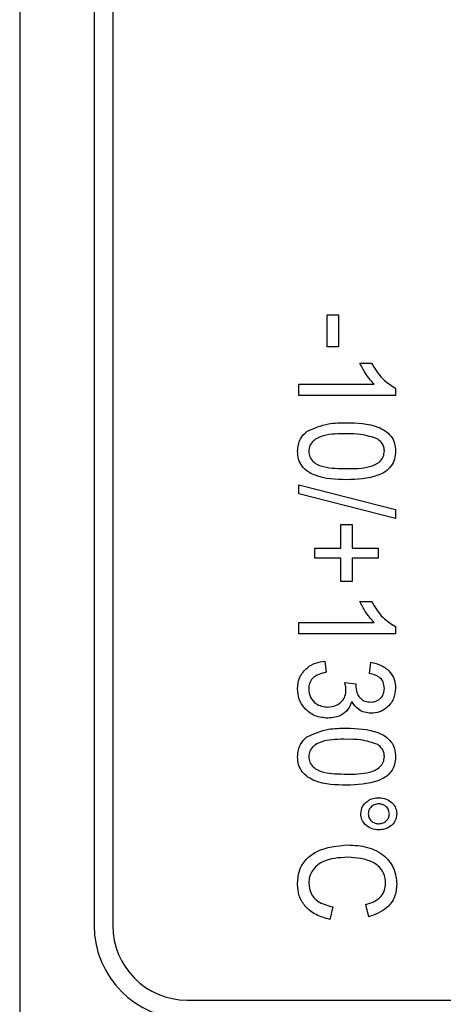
# Model space of a CAD drawing. Header units: millimetres. Extents: x 387 to 2639, y -861 to 1385.
# Tile 10 of 36: x 1166.85 to 1172.54, y 226.64 to 239.86. Entities that reach past the tile are written whole.
import ezdxf

# ---------------------------------------------------------------- set-up
doc = ezdxf.new("R2010")
doc.units = ezdxf.units.MM

msp = doc.modelspace()

# ---------------------------------------------------------------- linework, layer by layer
at = {"color": 7, "linetype": 'Continuous', "lineweight": 25}
for p, q in [((1166.847, 301.951), (1166.847, 222.951)), ((1167.847, 272.451), (1167.847, 227.701)), ((1168.097, 272.451), (1168.097, 227.701)), ((1170.98, 235.468), (1170.98, 235.901)), ((1170.98, 235.901), (1171.13, 235.901)), ((1171.13, 235.901), (1171.13, 235.468)), ((1171.13, 235.468), (1170.98, 235.468)), ((1171.418, 235.251), (1171.572, 235.251)), ((1170.597, 234.818), (1170.597, 234.968)), ((1170.597, 234.968), (1171.61, 234.968)), ((1171.897, 234.915), (1171.897, 234.818)), ((1171.897, 234.818), (1170.597, 234.818)), ((1170.597, 233.618), (1171.897, 233.285)), ((1170.597, 233.497), (1170.597, 233.618)), ((1171.897, 233.163), (1170.597, 233.497)), ((1171.897, 233.285), (1171.897, 233.163)), ((1171.164, 232.768), (1171.164, 233.085)), ((1171.164, 233.085), (1171.314, 233.085)), ((1171.314, 233.085), (1171.314, 232.768)), ((1170.814, 232.768), (1171.164, 232.768)), ((1170.814, 232.635), (1170.814, 232.768)), ((1171.314, 232.768), (1171.664, 232.768)), ((1171.664, 232.768), (1171.664, 232.635)), ((1171.164, 232.635), (1170.814, 232.635)), ((1171.164, 232.318), (1171.164, 232.635)), ((1171.664, 232.635), (1171.314, 232.635)), ((1171.314, 232.635), (1171.314, 232.318)), ((1171.314, 232.318), (1171.164, 232.318)), ((1171.418, 232.051), (1171.572, 232.051)), ((1170.597, 231.768), (1171.61, 231.768)), ((1170.597, 231.618), (1170.597, 231.768)), ((1171.897, 231.715), (1171.897, 231.618)), ((1171.897, 231.618), (1170.597, 231.618)), ((1170.947, 231.251), (1170.964, 231.101)), ((1171.547, 231.085), (1171.564, 231.235)), ((1171.214, 230.963), (1171.364, 230.947)), ((1171.536, 227.818), (1171.496, 227.985)), ((1171.056, 227.951), (1171.013, 227.785)), ((1169.097, 226.701), (1189.597, 226.701))]:
    msp.add_line(p, q, dxfattribs=at)
for radius in [1.25, 1]:
    msp.add_arc((1169.097, 227.701), radius, 180, 270, dxfattribs=at)
for points, knots in [([(1171.61, 234.968), (1171.567, 235.016), (1171.491, 235.103), (1171.44, 235.206), (1171.418, 235.251)], [0, 0, 0, 0, 0.559694, 1, 1, 1, 1]), ([(1171.572, 235.251), (1171.619, 235.175), (1171.702, 235.037), (1171.837, 234.952), (1171.897, 234.915)], [0, 0, 0, 0, 0.560332, 1, 1, 1, 1]), ([(1170.705, 234.335), (1170.801, 234.376), (1170.971, 234.449), (1171.156, 234.451), (1171.238, 234.451)], [0, 0, 0, 0, 0.558189, 1, 1, 1, 1]), ([(1171.238, 234.451), (1171.383, 234.447), (1171.565, 234.442), (1171.759, 234.346), (1171.84, 234.274), (1171.89, 234.176), (1171.894, 234.104), (1171.897, 234.068)], [0, 0, 0, 0, 0.499597, 0.624929, 0.749962, 0.874847, 1, 1, 1, 1]), ([(1170.58, 234.068), (1170.586, 234.127), (1170.597, 234.231), (1170.672, 234.303), (1170.705, 234.335)], [0, 0, 0, 0, 0.55933, 1, 1, 1, 1]), ([(1171.239, 234.301), (1171.134, 234.302), (1170.978, 234.303), (1170.806, 234.23), (1170.74, 234.146), (1170.733, 234.094), (1170.73, 234.068)], [0, 0, 0, 0, 0.501921, 0.750135, 0.875171, 1, 1, 1, 1]), ([(1171.658, 234.232), (1171.582, 234.257), (1171.445, 234.302), (1171.302, 234.302), (1171.239, 234.301)], [0, 0, 0, 0, 0.558286, 1, 1, 1, 1]), ([(1171.747, 234.07), (1171.746, 234.088), (1171.743, 234.124), (1171.715, 234.183), (1171.68, 234.213), (1171.658, 234.232)], [0, 0, 0, 0, 0.2803247, 0.5605137, 1, 1, 1, 1]), ([(1171.238, 233.685), (1171.093, 233.689), (1170.911, 233.694), (1170.718, 233.79), (1170.637, 233.862), (1170.587, 233.961), (1170.583, 234.032), (1170.58, 234.068)], [0, 0, 0, 0, 0.499578, 0.624893, 0.749937, 0.874832, 1, 1, 1, 1]), ([(1170.73, 234.068), (1170.733, 234.042), (1170.74, 233.99), (1170.79, 233.927), (1170.854, 233.882), (1171.004, 233.838), (1171.135, 233.836), (1171.239, 233.835)], [0, 0, 0, 0, 0.124452, 0.249173, 0.374134, 0.499395, 1, 1, 1, 1]), ([(1171.897, 234.068), (1171.894, 234.032), (1171.889, 233.961), (1171.84, 233.862), (1171.76, 233.788), (1171.563, 233.699), (1171.382, 233.691), (1171.238, 233.685)], [0, 0, 0, 0, 0.125192, 0.250284, 0.3752, 0.500608, 1, 1, 1, 1]), ([(1171.239, 233.835), (1171.343, 233.834), (1171.499, 233.834), (1171.672, 233.906), (1171.738, 233.991), (1171.744, 234.044), (1171.747, 234.07)], [0, 0, 0, 0, 0.501752, 0.750132, 0.875134, 1, 1, 1, 1]), ([(1171.61, 231.768), (1171.567, 231.816), (1171.491, 231.903), (1171.44, 232.006), (1171.418, 232.051)], [0, 0, 0, 0, 0.559694, 1, 1, 1, 1]), ([(1171.572, 232.051), (1171.619, 231.975), (1171.702, 231.837), (1171.837, 231.752), (1171.897, 231.715)], [0, 0, 0, 0, 0.560332, 1, 1, 1, 1]), ([(1170.58, 230.879), (1170.586, 230.934), (1170.597, 231.042), (1170.699, 231.162), (1170.82, 231.232), (1170.905, 231.245), (1170.947, 231.251)], [0, 0, 0, 0, 0.279575, 0.558869, 0.779243, 1, 1, 1, 1]), ([(1171.564, 231.235), (1171.612, 231.224), (1171.708, 231.202), (1171.822, 231.117), (1171.888, 231.005), (1171.894, 230.927), (1171.897, 230.888)], [0, 0, 0, 0, 0.280517, 0.559953, 0.779821, 1, 1, 1, 1]), ([(1170.964, 231.101), (1170.931, 231.094), (1170.866, 231.078), (1170.782, 231.03), (1170.736, 230.953), (1170.732, 230.901), (1170.73, 230.874)], [0, 0, 0, 0, 0.280995, 0.560491, 0.779854, 1, 1, 1, 1]), ([(1171.747, 230.884), (1171.744, 230.913), (1171.738, 230.972), (1171.667, 231.057), (1171.592, 231.074), (1171.547, 231.085)], [0, 0, 0, 0, 0.280584, 0.560495, 1, 1, 1, 1]), ([(1171.231, 230.862), (1171.23, 230.881), (1171.227, 230.915), (1171.218, 230.948), (1171.214, 230.963)], [0, 0, 0, 0, 0.559745, 1, 1, 1, 1]), ([(1171.364, 230.947), (1171.363, 230.943), (1171.362, 230.935), (1171.362, 230.928), (1171.362, 230.924)], [0, 0, 0, 0, 0.560002, 1, 1, 1, 1]), ([(1171.362, 230.924), (1171.365, 230.893), (1171.371, 230.83), (1171.416, 230.752), (1171.486, 230.706), (1171.536, 230.703), (1171.561, 230.701)], [0, 0, 0, 0, 0.280418, 0.56043, 0.779724, 1, 1, 1, 1]), ([(1171.561, 230.701), (1171.588, 230.704), (1171.643, 230.709), (1171.706, 230.758), (1171.742, 230.819), (1171.745, 230.862), (1171.747, 230.884)], [0, 0, 0, 0, 0.280072, 0.559642, 0.779573, 1, 1, 1, 1]), ([(1171.897, 230.888), (1171.891, 230.839), (1171.88, 230.741), (1171.794, 230.627), (1171.682, 230.563), (1171.605, 230.555), (1171.566, 230.551)], [0, 0, 0, 0, 0.279786, 0.559242, 0.779632, 1, 1, 1, 1]), ([(1170.988, 230.485), (1170.929, 230.491), (1170.81, 230.503), (1170.674, 230.607), (1170.592, 230.739), (1170.584, 230.833), (1170.58, 230.879)], [0, 0, 0, 0, 0.2798348, 0.5595292, 0.7796486, 1, 1, 1, 1]), ([(1170.73, 230.874), (1170.734, 230.837), (1170.742, 230.762), (1170.816, 230.683), (1170.902, 230.641), (1170.96, 230.637), (1170.989, 230.635)], [0, 0, 0, 0, 0.279525, 0.55856, 0.779119, 1, 1, 1, 1]), ([(1170.989, 230.635), (1171.024, 230.638), (1171.094, 230.644), (1171.175, 230.703), (1171.224, 230.78), (1171.229, 230.835), (1171.231, 230.862)], [0, 0, 0, 0, 0.28014, 0.5596303, 0.7796645, 1, 1, 1, 1]), ([(1171.309, 230.711), (1171.294, 230.674), (1171.266, 230.599), (1171.153, 230.503), (1171.051, 230.492), (1170.988, 230.485)], [0, 0, 0, 0, 0.2804837, 0.5610712, 1, 1, 1, 1]), ([(1171.566, 230.551), (1171.537, 230.554), (1171.477, 230.559), (1171.378, 230.607), (1171.335, 230.671), (1171.309, 230.711)], [0, 0, 0, 0, 0.2808295, 0.5614949, 1, 1, 1, 1]), ([(1170.705, 230.235), (1170.801, 230.276), (1170.971, 230.349), (1171.156, 230.351), (1171.238, 230.351)], [0, 0, 0, 0, 0.558189, 1, 1, 1, 1]), ([(1171.238, 230.351), (1171.383, 230.347), (1171.565, 230.342), (1171.759, 230.246), (1171.84, 230.174), (1171.89, 230.076), (1171.894, 230.004), (1171.897, 229.968)], [0, 0, 0, 0, 0.4995969, 0.6249289, 0.749962, 0.8748468, 1, 1, 1, 1]), ([(1170.58, 229.968), (1170.586, 230.027), (1170.597, 230.131), (1170.672, 230.203), (1170.705, 230.235)], [0, 0, 0, 0, 0.55933, 1, 1, 1, 1]), ([(1171.239, 230.201), (1171.134, 230.202), (1170.978, 230.203), (1170.806, 230.13), (1170.74, 230.046), (1170.733, 229.994), (1170.73, 229.968)], [0, 0, 0, 0, 0.501921, 0.750135, 0.875171, 1, 1, 1, 1]), ([(1171.658, 230.132), (1171.582, 230.157), (1171.445, 230.202), (1171.302, 230.202), (1171.239, 230.201)], [0, 0, 0, 0, 0.558286, 1, 1, 1, 1]), ([(1171.747, 229.97), (1171.746, 229.988), (1171.743, 230.024), (1171.715, 230.083), (1171.68, 230.113), (1171.658, 230.132)], [0, 0, 0, 0, 0.2803247, 0.5605137, 1, 1, 1, 1]), ([(1171.238, 229.585), (1171.093, 229.589), (1170.911, 229.594), (1170.718, 229.69), (1170.637, 229.762), (1170.587, 229.861), (1170.583, 229.932), (1170.58, 229.968)], [0, 0, 0, 0, 0.499578, 0.624893, 0.749937, 0.874832, 1, 1, 1, 1]), ([(1170.73, 229.968), (1170.733, 229.942), (1170.74, 229.89), (1170.79, 229.827), (1170.854, 229.782), (1171.004, 229.738), (1171.135, 229.736), (1171.239, 229.735)], [0, 0, 0, 0, 0.124452, 0.249173, 0.374134, 0.499395, 1, 1, 1, 1]), ([(1171.897, 229.968), (1171.894, 229.932), (1171.889, 229.861), (1171.84, 229.762), (1171.76, 229.688), (1171.563, 229.599), (1171.382, 229.591), (1171.238, 229.585)], [0, 0, 0, 0, 0.125192, 0.250284, 0.3752, 0.500608, 1, 1, 1, 1]), ([(1171.239, 229.735), (1171.343, 229.734), (1171.499, 229.734), (1171.672, 229.806), (1171.738, 229.891), (1171.744, 229.944), (1171.747, 229.97)], [0, 0, 0, 0, 0.501752, 0.750132, 0.875134, 1, 1, 1, 1]), ([(1171.43, 229.202), (1171.435, 229.235), (1171.445, 229.303), (1171.515, 229.372), (1171.593, 229.413), (1171.646, 229.416), (1171.672, 229.418)], [0, 0, 0, 0, 0.278853, 0.558668, 0.779198, 1, 1, 1, 1]), ([(1171.672, 229.335), (1171.652, 229.333), (1171.611, 229.328), (1171.564, 229.293), (1171.535, 229.249), (1171.532, 229.217), (1171.53, 229.201)], [0, 0, 0, 0, 0.279852, 0.559661, 0.779836, 1, 1, 1, 1]), ([(1171.672, 229.418), (1171.706, 229.415), (1171.774, 229.408), (1171.852, 229.353), (1171.905, 229.281), (1171.911, 229.228), (1171.914, 229.202)], [0, 0, 0, 0, 0.28006, 0.559954, 0.780084, 1, 1, 1, 1]), ([(1171.814, 229.201), (1171.811, 229.221), (1171.805, 229.262), (1171.766, 229.305), (1171.72, 229.331), (1171.688, 229.333), (1171.672, 229.335)], [0, 0, 0, 0, 0.279302, 0.559078, 0.779545, 1, 1, 1, 1]), ([(1171.672, 228.985), (1171.638, 228.988), (1171.571, 228.995), (1171.492, 229.05), (1171.439, 229.122), (1171.433, 229.175), (1171.43, 229.202)], [0, 0, 0, 0, 0.280033, 0.559993, 0.780078, 1, 1, 1, 1]), ([(1171.53, 229.201), (1171.533, 229.181), (1171.539, 229.14), (1171.578, 229.098), (1171.624, 229.072), (1171.656, 229.069), (1171.672, 229.068)], [0, 0, 0, 0, 0.279234, 0.559007, 0.77952, 1, 1, 1, 1]), ([(1171.914, 229.202), (1171.909, 229.168), (1171.899, 229.1), (1171.83, 229.031), (1171.752, 228.991), (1171.699, 228.987), (1171.672, 228.985)], [0, 0, 0, 0, 0.278911, 0.558612, 0.779208, 1, 1, 1, 1]), ([(1171.672, 229.068), (1171.692, 229.07), (1171.733, 229.075), (1171.778, 229.11), (1171.809, 229.153), (1171.812, 229.185), (1171.814, 229.201)], [0, 0, 0, 0, 0.2797318, 0.5596085, 0.7798744, 1, 1, 1, 1]), ([(1170.58, 228.253), (1170.584, 228.314), (1170.591, 228.435), (1170.687, 228.597), (1170.907, 228.752), (1171.112, 228.771), (1171.256, 228.785)], [0, 0, 0, 0, 0.187246, 0.373658, 0.5607, 1, 1, 1, 1]), ([(1171.256, 228.785), (1171.345, 228.779), (1171.521, 228.769), (1171.748, 228.655), (1171.89, 228.467), (1171.906, 228.328), (1171.914, 228.258)], [0, 0, 0, 0, 0.2808971, 0.560441, 0.7801366, 1, 1, 1, 1]), ([(1171.257, 228.618), (1171.136, 228.612), (1170.985, 228.604), (1170.834, 228.507), (1170.777, 228.439), (1170.737, 228.358), (1170.733, 228.298), (1170.73, 228.269)], [0, 0, 0, 0, 0.498707, 0.624051, 0.749267, 0.874682, 1, 1, 1, 1]), ([(1171.764, 228.267), (1171.762, 228.296), (1171.758, 228.354), (1171.724, 228.435), (1171.667, 228.502), (1171.524, 228.601), (1171.376, 228.611), (1171.257, 228.618)], [0, 0, 0, 0, 0.125443, 0.250722, 0.376055, 0.501496, 1, 1, 1, 1]), ([(1171.013, 227.785), (1170.95, 227.802), (1170.825, 227.837), (1170.678, 227.951), (1170.592, 228.1), (1170.584, 228.202), (1170.58, 228.253)], [0, 0, 0, 0, 0.280548, 0.560032, 0.779855, 1, 1, 1, 1]), ([(1170.73, 228.269), (1170.736, 228.222), (1170.748, 228.129), (1170.867, 228), (1170.984, 227.97), (1171.056, 227.951)], [0, 0, 0, 0, 0.279774, 0.559694, 1, 1, 1, 1]), ([(1171.496, 227.985), (1171.534, 227.996), (1171.61, 228.019), (1171.703, 228.083), (1171.756, 228.173), (1171.761, 228.236), (1171.764, 228.267)], [0, 0, 0, 0, 0.280764, 0.560268, 0.779942, 1, 1, 1, 1]), ([(1171.914, 228.258), (1171.908, 228.199), (1171.897, 228.081), (1171.768, 227.902), (1171.624, 227.85), (1171.536, 227.818)], [0, 0, 0, 0, 0.28068, 0.560898, 1, 1, 1, 1])]:
    msp.add_open_spline(points, degree=3, knots=knots, dxfattribs=at)

doc.saveas('drawing.dxf')
